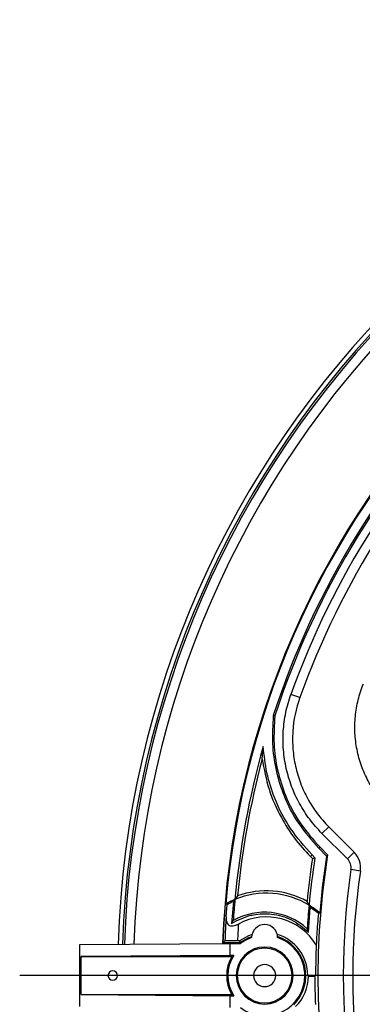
# Model space of a CAD drawing. Header units: millimetres. Extents: x 0 to 594, y 0 to 420.
# Tile 25 of 38: x 325 to 344, y 263 to 315. Entities that reach past the tile are written whole.
import ezdxf

# ---------------------------------------------------------------- set-up
doc = ezdxf.new("R2010")
doc.units = ezdxf.units.MM
doc.layers.add('SLD-0', color=7, linetype='Continuous')

# ---------------------------------------------------------------- blocks, each defined once
blk = doc.blocks.new('SW_CENTERMARKSYMBOL_1')
at = {"layer": 'SLD-0', "color": 0}
blk.add_line((-1.667, 0), (-55.486, 0), dxfattribs=at)

msp = doc.modelspace()

# ---------------------------------------------------------------- linework, layer by layer
at = {"color": 7, "linetype": 'Continuous', "lineweight": 25}
for p, q in [((340.21, 279.166), (339.74, 279.335)), ((338.225, 275.932), (338.282, 276.601)), ((341.729, 272.372), (341.376, 272.019)), ((341.729, 272.372), (343.068, 271.034)), ((342.714, 270.68), (341.376, 272.019)), ((341.262, 271.304), (341.205, 271.247)), ((341.205, 271.247), (341.622, 270.829)), ((341.262, 271.304), (341.674, 270.893)), ((343.068, 271.034), (342.714, 270.68)), ((340.765, 270.807), (340.851, 270.893)), ((340.765, 270.807), (340.875, 270.697)), ((341.005, 270.74), (340.851, 270.893)), ((343.397, 270.04), (342.902, 270.112)), ((336.709, 268.431), (336.615, 267.285)), ((336.331, 267.631), (336.375, 268.264)), ((340.671, 266.822), (340.756, 268.116)), ((337.024, 266.369), (336.929, 266.369)), ((328.632, 266.165), (336.523, 266.224)), ((328.632, 262.908), (328.632, 266.165)), ((336.165, 266.27), (337.057, 266.27)), ((336.523, 266.224), (336.523, 265.595)), ((336.523, 266.224), (337.079, 266.224)), ((336.523, 265.595), (328.69, 265.537)), ((328.69, 265.537), (336.624, 265.537)), ((328.69, 263.537), (328.69, 265.537)), ((336.728, 265.595), (336.523, 265.595)), ((336.915, 264.537), (336.857, 264.537)), ((339.798, 264.537), (339.857, 264.537)), ((340.622, 264.551), (341.041, 264.551)), ((340.637, 264.537), (341.026, 264.537)), ((340.666, 264.508), (340.997, 264.508)), ((328.69, 263.537), (336.523, 263.479)), ((328.69, 263.537), (336.624, 263.537)), ((336.523, 263.479), (336.523, 262.85)), ((336.523, 263.479), (336.728, 263.479))]:
    msp.add_line(p, q, dxfattribs=at)
at = {"color": 7, "linetype": 'Continuous', "lineweight": 25, "flags": 128}
for points in [[(338.894, 278.198), (338.849, 278.208), (338.814, 278.215)], [(340.875, 270.697), (340.947, 270.721), (341.005, 270.74)], [(341.674, 270.893), (341.645, 270.857), (341.622, 270.829)], [(336.375, 268.264), (336.337, 268.289), (336.308, 268.308)], [(341.184, 267.8), (341.226, 267.817), (341.258, 267.831)], [(336.262, 266.363), (336.207, 266.311), (336.165, 266.27)], [(337.693, 266.703), (337.505, 266.636), (337.024, 266.369)], [(337.024, 266.369), (337.042, 266.314), (337.057, 266.27)], [(337.057, 266.27), (337.526, 266.538), (337.675, 266.593)], [(340.637, 264.537), (340.628, 264.545), (340.622, 264.551)], [(340.666, 264.508), (340.649, 264.524), (340.637, 264.537)], [(341.026, 264.537), (341.01, 264.521), (340.997, 264.508)], [(341.041, 264.551), (341.032, 264.543), (341.026, 264.537)]]:
    msp.add_lwpolyline(points, dxfattribs=at)
at = {"color": 7, "linetype": 'Continuous', "lineweight": 25}
for centre, radius, start, end in [((380.943, 264.537), 50.333, 91.871, 178.129), ((380.943, 264.537), 50.1, 91.8817, 178.1183), ((380.943, 264.537), 44.294, 107.9876, 162.0124), ((380.943, 264.537), 44.213, 107.9987, 162.0013), ((380.943, 264.537), 43.78, 109.7563, 160.2437), ((380.943, 264.537), 43.28, 109.7563, 160.2437), ((380.943, 264.537), 50, 135, 178.1137), ((380.943, 264.537), 49.5, 135, 178.0904), ((380.943, 264.537), 44.834, 135, 177.8472), ((380.943, 264.537), 44.825, 135, 177.8466), ((380.943, 264.537), 44.794, 135, 175.171), ((380.943, 264.537), 44.333, 164.2095, 174.8155), ((380.943, 264.537), 44.211, 165.064, 174.5603), ((342.243, 270.209), 1.167, 351.6619, 45), ((380.943, 264.537), 40.539, 171.2594, 174.4754), ((380.943, 264.537), 40.417, 171.1717, 174.7453), ((380.943, 264.537), 39.78, 170.8056, 189.1944), ((380.943, 264.537), 39.821, 170.9079, 175.2553), ((342.243, 270.209), 0.667, 351.6619, 45), ((380.943, 264.537), 38.447, 171.6619, 188.3381), ((380.943, 264.537), 37.947, 171.6619, 188.3381), ((338.443, 264.537), 4.456, 61.1565, 109.8379), ((338.443, 264.537), 4.333, 112.4094, 119.5186), ((338.443, 264.537), 4.262, 113.9984, 119.0148), ((380.943, 264.537), 44.333, 174.8155, 176.2561), ((338.443, 264.537), 4.333, 58.67, 112.4094), ((380.943, 264.537), 40.417, 174.7453, 176.5044), ((338.443, 264.537), 4.333, 49.4737, 58.67), ((338.443, 264.537), 4.262, 49.9618, 57.1236), ((380.943, 264.537), 44.718, 176.032, 177.6592), ((338.357, 264.537), 3.333, 47.6701, 119.721), ((338.443, 264.537), 3.085, 31.5042, 118.4143), ((380.943, 264.537), 44.052, 176.4684, 177.6162), ((338.357, 266.537), 0.684, 0.23, 179.77), ((338.357, 264.537), 2.116, 108.8597, 127.1423), ((338.357, 264.537), 2.266, 0.3678, 72.9672), ((338.357, 264.537), 2.167, 315, 71.6593), ((338.357, 264.537), 2.116, 0, 71.1403), ((338.357, 264.537), 1.5, 0, 180), ((338.357, 264.537), 1.442, 0, 180), ((380.943, 264.537), 39.902, 177.6844, 179.9791), ((338.357, 264.537), 2, 150, 210), ((338.357, 264.537), 1.942, 146.9791, 213.0209), ((338.357, 264.537), 0.583, 0, 180), ((330.357, 264.537), 0.25, 0, 180), ((330.357, 264.537), 0.25, 180, 0), ((338.357, 264.537), 1.5, 180, 0), ((338.357, 264.537), 1.442, 180, 0), ((338.357, 264.537), 2.116, 232.8577, 0), ((338.357, 264.537), 0.583, 180, 0), ((338.357, 264.537), 2.309, 315, 359.2782), ((380.943, 264.537), 39.946, 180.0417, 182.1882)]:
    msp.add_arc(centre, radius, start, end, dxfattribs=at)
for points, knots in [([(344.86, 273.363), (344.651, 273.572), (344.458, 273.796), (344.106, 274.271), (343.949, 274.52), (343.674, 275.036), (343.555, 275.303), (343.407, 275.718), (343.362, 275.859), (343.284, 276.143), (343.25, 276.286), (343.164, 276.717), (343.128, 277.007), (343.107, 277.445), (343.105, 277.592), (343.111, 277.886), (343.12, 278.035), (343.163, 278.474), (343.213, 278.762), (343.353, 279.329), (343.444, 279.607), (343.557, 279.881)], [0, 0, 0, 0, 0.125, 0.125, 0.25, 0.25, 0.375, 0.375, 0.4375, 0.4375, 0.5, 0.5, 0.625, 0.625, 0.6875, 0.6875, 0.75, 0.75, 0.875, 0.875, 1, 1, 1, 1]), ([(341.376, 272.019), (341.141, 272.254), (340.925, 272.503), (340.531, 273.027), (340.353, 273.303), (340.115, 273.736), (340.04, 273.885), (339.901, 274.186), (339.837, 274.338), (339.663, 274.8), (339.569, 275.114), (339.461, 275.595), (339.43, 275.756), (339.381, 276.083), (339.362, 276.249), (339.323, 276.744), (339.318, 277.401), (339.404, 278.052), (339.504, 278.539), (339.543, 278.701), (339.633, 279.021), (339.683, 279.179), (339.74, 279.335)], [0, 0, 0, 0, 0.125, 0.125, 0.25, 0.25, 0.3125, 0.3125, 0.375, 0.375, 0.5, 0.5, 0.5625, 0.5625, 0.625, 0.625, 0.75, 0.875, 0.875, 0.9375, 0.9375, 1, 1, 1, 1]), ([(340.21, 279.166), (340.002, 278.585), (339.879, 277.989), (339.83, 277.224), (339.826, 277.07), (339.828, 276.762), (339.848, 276.302), (339.916, 275.851), (340.016, 275.404), (340.054, 275.257), (340.142, 274.962), (340.191, 274.816), (340.354, 274.384), (340.482, 274.107), (340.774, 273.574), (340.94, 273.317), (341.216, 272.948), (341.313, 272.827), (341.515, 272.594), (341.62, 272.481), (341.729, 272.372)], [0, 0, 0, 0, 0.25, 0.25, 0.3125, 0.3125, 0.375, 0.5, 0.5, 0.5625, 0.5625, 0.625, 0.625, 0.75, 0.75, 0.875, 0.875, 0.9375, 0.9375, 1, 1, 1, 1]), ([(338.814, 278.215), (338.783, 277.727), (338.724, 276.766), (338.923, 275.34), (339.368, 273.908), (340.096, 272.491), (340.836, 271.661), (341.205, 271.247)], [0, 0, 0, 0, 0.192537, 0.378795, 0.563374, 0.782001, 1, 1, 1, 1]), ([(338.894, 278.198), (338.864, 277.715), (338.806, 276.763), (339.004, 275.352), (339.445, 273.936), (340.166, 272.535), (340.897, 271.714), (341.262, 271.304)], [0, 0, 0, 0, 0.192677, 0.378931, 0.563472, 0.78205, 1, 1, 1, 1]), ([(340.851, 270.893), (340.454, 271.34), (339.658, 272.234), (338.903, 273.73), (338.432, 275.198), (338.332, 276.132), (338.282, 276.601)], [0, 0, 0, 0, 0.279606, 0.560075, 0.779287, 1, 1, 1, 1]), ([(338.225, 275.932), (338.326, 275.398), (338.529, 274.328), (339.15, 272.937), (339.896, 271.75), (340.475, 271.122), (340.765, 270.807)], [0, 0, 0, 0, 0.279456, 0.560163, 0.779678, 1, 1, 1, 1]), ([(336.709, 268.431), (336.724, 268.452), (336.752, 268.49), (336.779, 268.527), (336.791, 268.543)], [0, 0, 0, 0, 0.56, 1, 1, 1, 1]), ([(336.931, 268.728), (336.904, 268.694), (336.858, 268.634), (336.811, 268.571), (336.791, 268.543)], [0, 0, 0, 0, 0.56, 1, 1, 1, 1]), ([(340.696, 268.238), (340.676, 268.277), (340.642, 268.345), (340.607, 268.411), (340.592, 268.44)], [0, 0, 0, 0, 0.56, 1, 1, 1, 1]), ([(340.756, 268.116), (340.745, 268.139), (340.725, 268.18), (340.705, 268.221), (340.696, 268.238)], [0, 0, 0, 0, 0.56, 1, 1, 1, 1]), ([(336.331, 267.631), (336.331, 267.552), (336.331, 267.432), (336.383, 267.291), (336.449, 267.202), (336.553, 267.147), (336.689, 267.142), (336.835, 267.181), (336.928, 267.227), (336.975, 267.25)], [0, 0, 0, 0, 0.248218, 0.373576, 0.499197, 0.624073, 0.749029, 0.874697, 1, 1, 1, 1]), ([(336.615, 267.285), (336.944, 267.455), (337.314, 267.645), (338.033, 267.792), (338.773, 267.817), (339.819, 267.531), (340.387, 267.058), (340.671, 266.822)], [0, 0, 0, 0, 0.250332, 0.280682, 0.500445, 0.750174, 1, 1, 1, 1]), ([(336.615, 267.285), (336.631, 267.313), (336.661, 267.363), (336.691, 267.411), (336.704, 267.432)], [0, 0, 0, 0, 0.56, 1, 1, 1, 1]), ([(341.184, 267.8), (341.169, 267.619), (341.139, 267.261), (341.101, 266.715), (341.082, 266.335), (341.073, 266.149)], [0, 0, 0, 0, 0.344694, 0.68007, 1, 1, 1, 1]), ([(340.671, 266.822), (340.658, 266.856), (340.635, 266.918), (340.611, 266.976), (340.601, 267.001)], [0, 0, 0, 0, 0.56, 1, 1, 1, 1]), ([(336.929, 266.369), (336.842, 266.369), (336.668, 266.369), (336.449, 266.367), (336.294, 266.366), (336.272, 266.364), (336.262, 266.363)], [0, 0, 0, 0, 0.2499935, 0.4997814, 0.7494552, 1, 1, 1, 1]), ([(336.728, 265.595), (336.709, 265.584), (336.673, 265.565), (336.639, 265.545), (336.624, 265.537)], [0, 0, 0, 0, 0.56, 1, 1, 1, 1]), ([(336.624, 263.537), (336.643, 263.526), (336.677, 263.507), (336.713, 263.487), (336.728, 263.479)], [0, 0, 0, 0, 0.56, 1, 1, 1, 1])]:
    msp.add_open_spline(points, degree=3, knots=knots, dxfattribs=at)

# ---------------------------------------------------------------- block references
at = {"layer": 'SLD-0', "color": 7}
msp.add_blockref('SW_CENTERMARKSYMBOL_1', (380.943, 264.537), dxfattribs=at)

doc.saveas('drawing.dxf')
